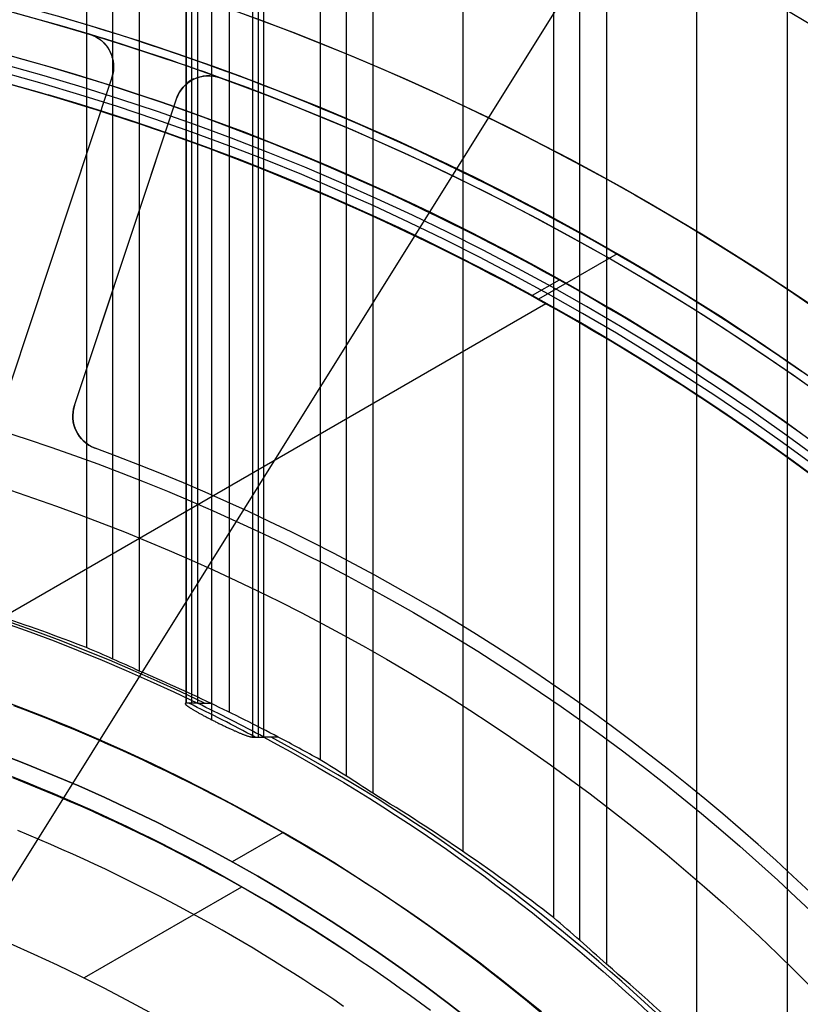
# Model space of a CAD drawing. Extents: x 12895 to 14339, y -6833 to -5581.
# Tile 71 of 79: x 13635 to 13658, y -6340 to -6311. Entities that reach past the tile are written whole.
import ezdxf

# ---------------------------------------------------------------- set-up
doc = ezdxf.new("R2010")
doc.units = 0
doc.layers.get('0').update_dxf_attribs({"linetype": 'CONTINUOUS'})
for name, color, linetype in [('BLANCO_METALICO', 7, 'CONTINUOUS'), ('COLOR', 7, 'CONTINUOUS'), ('LUZ', 7, 'CONTINUOUS')]:
    doc.layers.add(name, color=color, linetype=linetype)

msp = doc.modelspace()

# ---------------------------------------------------------------- linework, layer by layer
for p, q in [((13637.376, -5581.496, 68.547), (13637.376, -6329.232, 68.547)), ((13638.153, -6329.568, 68.97), (13638.153, -5581.496, 68.97)), ((13638.929, -5581.496, 69.393), (13638.929, -6329.921, 69.393)), ((13640.308, -6330.868, 72.816), (13640.308, -5581.496, 72.816)), ((13640.477, -6330.868, 72.085), (13640.477, -5581.496, 72.085)), ((13640.646, -5581.496, 71.354), (13640.646, -6330.868, 71.354)), ((13641.058, -5581.496, 74.015), (13641.058, -6331.354, 74.015)), ((13641.589, -6331.138, 69.763), (13641.589, -5581.496, 69.763)), ((13642.257, -5581.496, 73.266), (13642.257, -6331.864, 73.266)), ((13642.426, -5581.496, 72.535), (13642.426, -6331.864, 72.535)), ((13642.595, -6331.864, 71.804), (13642.595, -5581.496, 71.804)), ((13644.248, -5581.496, 70.133), (13644.248, -6332.53, 70.133)), ((13645.025, -6333.013, 70.556), (13645.025, -5581.496, 70.556)), ((13645.802, -5581.496, 70.979), (13645.802, -6333.516, 70.979)), ((13648.461, -6335.232, 71.35), (13648.461, -5581.496, 71.35)), ((13651.12, -5581.496, 71.72), (13651.12, -6337.176, 71.72)), ((13651.897, -6337.848, 72.143), (13651.897, -5581.496, 72.143)), ((13652.674, -5581.496, 72.566), (13652.674, -6338.547, 72.566)), ((13655.333, -6340.936, 72.936), (13655.333, -5581.496, 72.936)), ((13657.993, -5581.496, 73.306), (13657.993, -6343.663, 73.306)), ((13640.308, -5908.52, 72.816), (13640.308, -6330.868, 72.816)), ((13652.992, -6317.64, 89.375), (13650.68, -6318.975, 89.375)), ((13651.282, -6318.415, 46.5), (13650.491, -6318.871, 46.5)), ((13650.891, -6319.116, 88.125), (13630.451, -6330.918, 88.125)), ((13640.646, -6330.868, 71.354), (13640.308, -6330.868, 72.816)), ((13640.646, -6330.868, 71.354), (13640.308, -6330.868, 72.816)), ((13640.646, -6330.868, 71.354), (13641.031, -6330.868, 69.685)), ((13642.257, -6331.864, 73.266), (13642.595, -6331.864, 71.804)), ((13643.02, -6331.864, 69.962), (13642.595, -6331.864, 71.804)), ((13643.02, -6331.864, 69.962), (13642.595, -6331.864, 71.804)), ((13643.162, -6334.667, 67.125), (13641.664, -6335.531, 67.125)), ((13641.94, -6336.278, 62.125), (13637.308, -6338.952, 62.125))]:
    msp.add_line(p, q)
at = {"extrusion": (-0.224951, 8.0389e-15, 0.97437)}
msp.add_lwpolyline([(6339.842, 13345.043), (6339.366, 13344.707), (6338.893, 13344.368), (6338.422, 13344.025), (6337.954, 13343.678), (6337.487, 13343.326), (6337.024, 13342.971), (6336.563, 13342.612), (6336.104, 13342.249), (6335.648, 13341.882), (6335.195, 13341.511), (6334.744, 13341.136), (6334.296, 13340.758), (6333.851, 13340.376), (6333.408, 13339.989), (6332.969, 13339.6), (6332.532, 13339.206), (6332.098, 13338.809), (6331.668, 13338.409), (6331.24, 13338.004), (6330.815, 13337.597), (6330.394, 13337.185), (6329.976, 13336.771), (6329.56, 13336.353), (6329.149, 13335.931), (6328.74, 13335.506), (6328.335, 13335.078), (6327.933, 13334.647), (6327.534, 13334.212), (6327.139, 13333.774), (6326.748, 13333.334), (6326.359, 13332.89), (6325.975, 13332.443), (6325.594, 13331.992), (6325.216, 13331.54), (6324.843, 13331.084), (6324.472, 13330.625), (6324.106, 13330.163), (6323.743, 13329.699), (6323.384, 13329.232), (6323.029, 13328.762), (6322.678, 13328.29), (6322.33, 13327.815), (6321.986, 13327.337), (6321.647, 13326.857), (6321.311, 13326.375), (6320.979, 13325.89), (6320.651, 13325.403), (6320.327, 13324.914), (6320.007, 13324.422), (6319.691, 13323.928), (6319.379, 13323.432), (6319.071, 13322.935), (6318.768, 13322.435), (6318.468, 13321.933), (6318.172, 13321.429), (6317.881, 13320.923), (6317.594, 13320.415), (6317.311, 13319.906), (6317.032, 13319.395), (6316.757, 13318.882), (6316.486, 13318.368), (6316.22, 13317.852), (6315.958, 13317.335), (6315.7, 13316.816), (6315.446, 13316.296), (6315.197, 13315.775), (6314.952, 13315.252), (6314.711, 13314.728), (6314.474, 13314.203), (6314.242, 13313.676), (6314.014, 13313.149), (6313.79, 13312.621), (6313.57, 13312.091), (6313.355, 13311.561), (6313.144, 13311.03), (6312.937, 13310.498), (6312.735, 13309.965), (6312.537, 13309.432), (6312.343, 13308.898), (6312.153, 13308.363), (6311.968, 13307.828), (6311.786, 13307.292), (6311.609, 13306.756), (6311.437, 13306.22), (6311.268, 13305.683), (6311.104, 13305.145), (6310.944, 13304.608), (6310.788, 13304.07), (6310.637, 13303.533), (6310.489, 13302.995), (6310.346, 13302.457), (6310.207, 13301.919), (6310.072, 13301.381), (6309.941, 13300.843), (6309.815, 13300.305), (6309.692, 13299.768), (6309.574, 13299.23), (6309.459, 13298.693), (6309.349, 13298.157), (6309.243, 13297.62), (6309.141, 13297.084), (6309.043, 13296.549), (6308.948, 13296.014), (6308.858, 13295.479), (6308.772, 13294.945), (6308.689, 13294.412), (6308.611, 13293.88), (6308.537, 13293.348), (6308.466, 13292.816), (6308.399, 13292.286), (6308.336, 13291.756), (6308.277, 13291.228), (6308.221, 13290.7), (6308.17, 13290.173), (6308.122, 13289.647), (6308.078, 13289.122), (6308.037, 13288.598), (6308, 13288.075), (6307.967, 13287.553), (6307.938, 13287.033), (6307.912, 13286.514), (6307.889, 13285.995), (6307.87, 13285.478), (6307.855, 13284.963), (6307.843, 13284.448), (6307.834, 13283.935), (6307.829, 13283.424), (6307.827, 13282.914), (6307.829, 13282.394), (6307.834, 13281.874), (6307.843, 13281.352), (6307.856, 13280.828), (6307.872, 13280.303), (6307.891, 13279.777), (6307.915, 13279.25), (6307.942, 13278.721), (6307.972, 13278.191), (6308.007, 13277.66), (6308.045, 13277.127), (6308.087, 13276.594), (6308.133, 13276.06), (6308.182, 13275.524), (6308.236, 13274.988), (6308.293, 13274.45), (6308.355, 13273.912), (6308.42, 13273.373), (6308.489, 13272.833), (6308.562, 13272.292), (6308.64, 13271.75), (6308.721, 13271.208), (6308.806, 13270.665), (6308.896, 13270.121), (6308.989, 13269.577), (6309.087, 13269.033), (6309.189, 13268.487), (6309.295, 13267.942), (6309.405, 13267.396), (6309.52, 13266.849), (6309.638, 13266.303), (6309.761, 13265.756), (6309.888, 13265.209), (6310.019, 13264.661), (6310.155, 13264.114), (6310.295, 13263.567), (6310.439, 13263.019), (6310.588, 13262.472), (6310.741, 13261.924), (6310.898, 13261.377), (6311.06, 13260.83), (6311.225, 13260.283), (6311.396, 13259.737), (6311.571, 13259.191), (6311.75, 13258.645), (6311.933, 13258.1), (6312.121, 13257.555), (6312.313, 13257.011), (6312.51, 13256.467), (6312.711, 13255.924), (6312.917, 13255.382), (6313.127, 13254.841), (6313.341, 13254.3), (6313.56, 13253.761), (6313.783, 13253.222), (6314.011, 13252.684), (6314.243, 13252.147), (6314.48, 13251.612), (6314.721, 13251.078), (6314.966, 13250.544), (6315.216, 13250.012), (6315.47, 13249.482), (6315.729, 13248.953), (6315.992, 13248.425), (6316.259, 13247.899), (6316.531, 13247.374), (6316.807, 13246.851), (6317.087, 13246.33), (6317.372, 13245.81), (6317.661, 13245.292), (6317.954, 13244.776), (6318.252, 13244.262), (6318.554, 13243.749), (6318.86, 13243.239), (6319.171, 13242.731), (6319.485, 13242.225), (6319.804, 13241.721), (6320.127, 13241.219), (6320.454, 13240.72), (6320.786, 13240.223), (6321.121, 13239.728), (6321.461, 13239.236), (6321.804, 13238.746), (6322.152, 13238.259), (6322.504, 13237.774), (6322.859, 13237.292), (6323.219, 13236.813), (6323.582, 13236.336), (6323.95, 13235.863), (6324.321, 13235.392), (6324.696, 13234.924), (6325.075, 13234.459), (6325.458, 13233.997), (6325.845, 13233.538), (6326.235, 13233.082), (6326.629, 13232.629), (6327.026, 13232.179), (6327.427, 13231.733), (6327.832, 13231.29), (6328.24, 13230.85), (6328.652, 13230.413), (6329.067, 13229.98), (6329.485, 13229.551), (6329.907, 13229.125), (6330.332, 13228.702), (6330.761, 13228.283), (6331.193, 13227.868), (6331.628, 13227.456), (6332.066, 13227.048), (6332.507, 13226.644), (6332.951, 13226.243), (6333.398, 13225.846), (6333.848, 13225.454), (6334.301, 13225.065), (6334.757, 13224.679), (6335.216, 13224.298), (6335.678, 13223.921), (6336.142, 13223.548), (6336.609, 13223.179), (6337.079, 13222.814), (6337.551, 13222.453), (6338.025, 13222.096), (6338.503, 13221.743), (6338.982, 13221.395), (6339.464, 13221.05), (6339.949, 13220.71), (6340.435, 13220.374), (6340.924, 13220.043)], dxfattribs=at)
at = {"extrusion": (-0.224951, -3.01232e-14, 0.97437)}
msp.add_lwpolyline([(6339.084, 13220.043), (6338.618, 13220.38), (6338.154, 13220.721), (6337.693, 13221.066), (6337.234, 13221.415), (6336.777, 13221.768), (6336.323, 13222.125), (6335.872, 13222.486), (6335.423, 13222.85), (6334.976, 13223.218), (6334.532, 13223.59), (6334.091, 13223.965), (6333.653, 13224.345), (6333.217, 13224.727), (6332.784, 13225.114), (6332.354, 13225.504), (6331.927, 13225.897), (6331.503, 13226.294), (6331.082, 13226.695), (6330.664, 13227.099), (6330.249, 13227.506), (6329.837, 13227.917), (6329.428, 13228.331), (6329.022, 13228.748), (6328.619, 13229.169), (6328.22, 13229.592), (6327.824, 13230.019), (6327.432, 13230.449), (6327.042, 13230.882), (6326.656, 13231.318), (6326.274, 13231.758), (6325.895, 13232.2), (6325.519, 13232.645), (6325.147, 13233.093), (6324.779, 13233.543), (6324.414, 13233.997), (6324.052, 13234.453), (6323.695, 13234.912), (6323.341, 13235.374), (6322.99, 13235.838), (6322.644, 13236.305), (6322.301, 13236.774), (6321.962, 13237.246), (6321.627, 13237.72), (6321.295, 13238.196), (6320.967, 13238.675), (6320.644, 13239.156), (6320.324, 13239.639), (6320.008, 13240.125), (6319.696, 13240.612), (6319.388, 13241.102), (6319.084, 13241.594), (6318.783, 13242.087), (6318.487, 13242.583), (6318.195, 13243.081), (6317.907, 13243.58), (6317.623, 13244.081), (6317.343, 13244.584), (6317.067, 13245.088), (6316.795, 13245.594), (6316.527, 13246.102), (6316.264, 13246.611), (6316.004, 13247.122), (6315.749, 13247.634), (6315.497, 13248.147), (6315.25, 13248.662), (6315.007, 13249.178), (6314.768, 13249.695), (6314.533, 13250.213), (6314.303, 13250.733), (6314.076, 13251.253), (6313.854, 13251.775), (6313.636, 13252.297), (6313.422, 13252.821), (6313.212, 13253.345), (6313.007, 13253.87), (6312.805, 13254.396), (6312.608, 13254.922), (6312.415, 13255.449), (6312.226, 13255.977), (6312.041, 13256.505), (6311.861, 13257.034), (6311.684, 13257.563), (6311.512, 13258.093), (6311.344, 13258.623), (6311.18, 13259.154), (6311.02, 13259.684), (6310.864, 13260.215), (6310.712, 13260.746), (6310.565, 13261.277), (6310.421, 13261.808), (6310.282, 13262.34), (6310.146, 13262.871), (6310.015, 13263.402), (6309.887, 13263.933), (6309.764, 13264.464), (6309.645, 13264.995), (6309.529, 13265.525), (6309.418, 13266.056), (6309.31, 13266.586), (6309.207, 13267.115), (6309.107, 13267.644), (6309.012, 13268.173), (6308.92, 13268.701), (6308.832, 13269.229), (6308.748, 13269.756), (6308.668, 13270.282), (6308.591, 13270.808), (6308.519, 13271.333), (6308.45, 13271.858), (6308.385, 13272.381), (6308.323, 13272.904), (6308.266, 13273.426), (6308.212, 13273.947), (6308.161, 13274.467), (6308.114, 13274.987), (6308.071, 13275.505), (6308.032, 13276.022), (6307.996, 13276.538), (6307.964, 13277.053), (6307.935, 13277.567), (6307.909, 13278.08), (6307.888, 13278.592), (6307.869, 13279.102), (6307.854, 13279.611), (6307.842, 13280.119), (6307.834, 13280.626), (6307.829, 13281.131), (6307.827, 13281.635), (6307.829, 13282.161), (6307.835, 13282.688), (6307.844, 13283.217), (6307.856, 13283.747), (6307.873, 13284.279), (6307.893, 13284.812), (6307.917, 13285.346), (6307.944, 13285.882), (6307.976, 13286.419), (6308.011, 13286.957), (6308.05, 13287.496), (6308.094, 13288.037), (6308.141, 13288.578), (6308.192, 13289.121), (6308.247, 13289.664), (6308.305, 13290.209), (6308.368, 13290.754), (6308.436, 13291.301), (6308.507, 13291.848), (6308.582, 13292.396), (6308.661, 13292.944), (6308.745, 13293.494), (6308.832, 13294.044), (6308.924, 13294.595), (6309.02, 13295.146), (6309.121, 13295.698), (6309.225, 13296.25), (6309.334, 13296.803), (6309.447, 13297.356), (6309.565, 13297.91), (6309.687, 13298.464), (6309.813, 13299.018), (6309.943, 13299.572), (6310.078, 13300.126), (6310.218, 13300.681), (6310.361, 13301.235), (6310.509, 13301.79), (6310.662, 13302.344), (6310.819, 13302.899), (6310.981, 13303.453), (6311.147, 13304.007), (6311.317, 13304.56), (6311.492, 13305.114), (6311.671, 13305.666), (6311.855, 13306.219), (6312.044, 13306.771), (6312.237, 13307.322), (6312.434, 13307.873), (6312.636, 13308.423), (6312.843, 13308.973), (6313.054, 13309.521), (6313.27, 13310.069), (6313.49, 13310.616), (6313.715, 13311.162), (6313.944, 13311.707), (6314.178, 13312.251), (6314.416, 13312.794), (6314.659, 13313.335), (6314.907, 13313.876), (6315.159, 13314.415), (6315.415, 13314.952), (6315.676, 13315.489), (6315.942, 13316.023), (6316.211, 13316.557), (6316.486, 13317.088), (6316.765, 13317.619), (6317.048, 13318.147), (6317.336, 13318.673), (6317.628, 13319.198), (6317.925, 13319.721), (6318.226, 13320.242), (6318.532, 13320.761), (6318.841, 13321.278), (6319.156, 13321.793), (6319.474, 13322.306), (6319.797, 13322.816), (6320.124, 13323.324), (6320.456, 13323.83), (6320.791, 13324.333), (6321.131, 13324.834), (6321.475, 13325.333), (6321.823, 13325.829), (6322.176, 13326.322), (6322.532, 13326.813), (6322.893, 13327.301), (6323.257, 13327.786), (6323.626, 13328.269), (6323.999, 13328.748), (6324.375, 13329.225), (6324.756, 13329.698), (6325.14, 13330.169), (6325.529, 13330.636), (6325.921, 13331.101), (6326.317, 13331.562), (6326.717, 13332.02), (6327.12, 13332.474), (6327.527, 13332.926), (6327.938, 13333.374), (6328.352, 13333.818), (6328.77, 13334.259), (6329.192, 13334.697), (6329.617, 13335.131), (6330.045, 13335.561), (6330.477, 13335.988), (6330.912, 13336.411), (6331.35, 13336.831), (6331.792, 13337.246), (6332.237, 13337.658), (6332.685, 13338.066), (6333.136, 13338.47), (6333.59, 13338.87), (6334.048, 13339.267), (6334.508, 13339.659), (6334.971, 13340.047), (6335.437, 13340.431), (6335.906, 13340.811), (6336.378, 13341.187), (6336.852, 13341.559), (6337.329, 13341.927), (6337.809, 13342.29), (6338.291, 13342.649), (6338.776, 13343.004), (6339.263, 13343.355), (6339.752, 13343.701), (6340.244, 13344.043), (6340.738, 13344.381), (6341.235, 13344.714), (6341.733, 13345.043)], dxfattribs=at)
at = {"extrusion": (-0.224951, -5.03554e-14, 0.97437)}
msp.add_lwpolyline([(6345.292, 13220.043), (6344.781, 13220.351), (6344.273, 13220.665), (6343.766, 13220.983), (6343.262, 13221.306), (6342.76, 13221.634), (6342.26, 13221.966), (6341.762, 13222.303), (6341.267, 13222.645), (6340.774, 13222.991), (6340.284, 13223.341), (6339.796, 13223.696), (6339.311, 13224.055), (6338.828, 13224.419), (6338.348, 13224.787), (6337.871, 13225.16), (6337.397, 13225.537), (6336.925, 13225.918), (6336.457, 13226.304), (6335.991, 13226.693), (6335.529, 13227.087), (6335.07, 13227.485), (6334.614, 13227.888), (6334.161, 13228.294), (6333.711, 13228.704), (6333.264, 13229.119), (6332.821, 13229.537), (6332.382, 13229.959), (6331.945, 13230.385), (6331.513, 13230.815), (6331.084, 13231.249), (6330.658, 13231.686), (6330.236, 13232.127), (6329.818, 13232.572), (6329.403, 13233.02), (6328.993, 13233.472), (6328.586, 13233.927), (6328.183, 13234.386), (6327.784, 13234.848), (6327.388, 13235.313), (6326.997, 13235.782), (6326.61, 13236.254), (6326.227, 13236.729), (6325.848, 13237.207), (6325.473, 13237.689), (6325.102, 13238.173), (6324.736, 13238.66), (6324.373, 13239.15), (6324.015, 13239.643), (6323.661, 13240.139), (6323.312, 13240.637), (6322.967, 13241.138), (6322.626, 13241.642), (6322.29, 13242.148), (6321.958, 13242.657), (6321.63, 13243.168), (6321.307, 13243.682), (6320.989, 13244.197), (6320.675, 13244.715), (6320.365, 13245.236), (6320.061, 13245.758), (6319.76, 13246.282), (6319.465, 13246.808), (6319.174, 13247.337), (6318.887, 13247.867), (6318.605, 13248.399), (6318.328, 13248.932), (6318.056, 13249.468), (6317.788, 13250.004), (6317.525, 13250.543), (6317.266, 13251.083), (6317.013, 13251.624), (6316.764, 13252.167), (6316.519, 13252.711), (6316.28, 13253.256), (6316.045, 13253.802), (6315.815, 13254.35), (6315.589, 13254.898), (6315.369, 13255.448), (6315.153, 13255.998), (6314.942, 13256.55), (6314.735, 13257.102), (6314.533, 13257.655), (6314.336, 13258.208), (6314.144, 13258.762), (6313.957, 13259.317), (6313.774, 13259.872), (6313.595, 13260.428), (6313.422, 13260.984), (6313.253, 13261.54), (6313.089, 13262.097), (6312.929, 13262.654), (6312.775, 13263.21), (6312.624, 13263.767), (6312.479, 13264.325), (6312.338, 13264.882), (6312.201, 13265.438), (6312.069, 13265.995), (6311.942, 13266.552), (6311.819, 13267.108), (6311.701, 13267.664), (6311.587, 13268.22), (6311.478, 13268.775), (6311.373, 13269.33), (6311.273, 13269.885), (6311.177, 13270.438), (6311.085, 13270.991), (6310.998, 13271.544), (6310.915, 13272.096), (6310.836, 13272.647), (6310.762, 13273.197), (6310.692, 13273.747), (6310.626, 13274.295), (6310.565, 13274.843), (6310.507, 13275.389), (6310.454, 13275.935), (6310.405, 13276.479), (6310.36, 13277.022), (6310.319, 13277.565), (6310.282, 13278.106), (6310.249, 13278.645), (6310.221, 13279.184), (6310.196, 13279.721), (6310.175, 13280.257), (6310.158, 13280.791), (6310.144, 13281.324), (6310.135, 13281.855), (6310.129, 13282.385), (6310.127, 13282.914), (6310.129, 13283.432), (6310.135, 13283.952), (6310.144, 13284.474), (6310.157, 13284.997), (6310.173, 13285.521), (6310.193, 13286.047), (6310.217, 13286.574), (6310.245, 13287.102), (6310.277, 13287.631), (6310.312, 13288.162), (6310.351, 13288.694), (6310.395, 13289.227), (6310.442, 13289.761), (6310.493, 13290.296), (6310.548, 13290.832), (6310.608, 13291.369), (6310.671, 13291.907), (6310.738, 13292.446), (6310.81, 13292.986), (6310.885, 13293.527), (6310.965, 13294.068), (6311.049, 13294.61), (6311.137, 13295.152), (6311.229, 13295.696), (6311.326, 13296.24), (6311.427, 13296.784), (6311.532, 13297.329), (6311.641, 13297.874), (6311.755, 13298.419), (6311.873, 13298.965), (6311.995, 13299.511), (6312.122, 13300.058), (6312.253, 13300.604), (6312.389, 13301.151), (6312.529, 13301.698), (6312.674, 13302.244), (6312.822, 13302.791), (6312.976, 13303.337), (6313.134, 13303.884), (6313.296, 13304.43), (6313.463, 13304.976), (6313.634, 13305.522), (6313.81, 13306.067), (6313.99, 13306.612), (6314.175, 13307.156), (6314.365, 13307.7), (6314.559, 13308.243), (6314.757, 13308.785), (6314.96, 13309.327), (6315.168, 13309.868), (6315.38, 13310.408), (6315.597, 13310.947), (6315.818, 13311.486), (6316.044, 13312.023), (6316.275, 13312.559), (6316.51, 13313.095), (6316.749, 13313.628), (6316.993, 13314.161), (6317.242, 13314.693), (6317.495, 13315.223), (6317.753, 13315.751), (6318.015, 13316.278), (6318.281, 13316.804), (6318.553, 13317.328), (6318.828, 13317.85), (6319.108, 13318.371), (6319.393, 13318.89), (6319.682, 13319.407), (6319.976, 13319.922), (6320.273, 13320.435), (6320.576, 13320.946), (6320.882, 13321.455), (6321.193, 13321.962), (6321.509, 13322.467), (6321.829, 13322.97), (6322.153, 13323.47), (6322.481, 13323.968), (6322.813, 13324.463), (6323.15, 13324.956), (6323.491, 13325.446), (6323.836, 13325.934), (6324.185, 13326.419), (6324.539, 13326.902), (6324.896, 13327.382), (6325.258, 13327.859), (6325.623, 13328.333), (6325.993, 13328.804), (6326.366, 13329.272), (6326.744, 13329.737), (6327.125, 13330.199), (6327.51, 13330.658), (6327.9, 13331.114), (6328.292, 13331.567), (6328.689, 13332.016), (6329.089, 13332.462), (6329.493, 13332.905), (6329.901, 13333.344), (6330.312, 13333.78), (6330.727, 13334.212), (6331.145, 13334.641), (6331.566, 13335.066), (6331.991, 13335.487), (6332.42, 13335.905), (6332.852, 13336.319), (6333.287, 13336.729), (6333.725, 13337.136), (6334.166, 13337.538), (6334.611, 13337.937), (6335.059, 13338.332), (6335.509, 13338.723), (6335.963, 13339.11), (6336.42, 13339.492), (6336.879, 13339.871), (6337.341, 13340.246), (6337.806, 13340.616), (6338.274, 13340.982), (6338.745, 13341.345), (6339.218, 13341.702), (6339.694, 13342.056), (6340.172, 13342.405), (6340.653, 13342.75), (6341.136, 13343.091), (6341.621, 13343.427), (6342.109, 13343.759), (6342.599, 13344.087), (6343.091, 13344.41), (6343.585, 13344.728), (6344.081, 13345.043)], dxfattribs=at)
at = {"extrusion": (-0.224951, 2.14461e-14, 0.97437)}
msp.add_lwpolyline([(6345.599, 13344.689), (6345.085, 13344.381), (6344.572, 13344.069), (6344.062, 13343.752), (6343.554, 13343.43), (6343.049, 13343.103), (6342.545, 13342.772), (6342.044, 13342.437), (6341.545, 13342.096), (6341.048, 13341.751), (6340.554, 13341.401), (6340.063, 13341.047), (6339.574, 13340.689), (6339.088, 13340.326), (6338.604, 13339.958), (6338.123, 13339.586), (6337.645, 13339.21), (6337.17, 13338.829), (6336.698, 13338.444), (6336.229, 13338.054), (6335.763, 13337.661), (6335.299, 13337.263), (6334.84, 13336.861), (6334.383, 13336.455), (6333.929, 13336.044), (6333.479, 13335.63), (6333.033, 13335.212), (6332.589, 13334.789), (6332.149, 13334.363), (6331.713, 13333.933), (6331.28, 13333.499), (6330.851, 13333.061), (6330.425, 13332.62), (6330.004, 13332.175), (6329.585, 13331.726), (6329.171, 13331.274), (6328.761, 13330.818), (6328.354, 13330.358), (6327.951, 13329.896), (6327.553, 13329.429), (6327.158, 13328.96), (6326.767, 13328.487), (6326.381, 13328.011), (6325.998, 13327.532), (6325.62, 13327.049), (6325.246, 13326.564), (6324.876, 13326.076), (6324.51, 13325.584), (6324.149, 13325.09), (6323.792, 13324.593), (6323.439, 13324.093), (6323.091, 13323.591), (6322.747, 13323.086), (6322.407, 13322.578), (6322.072, 13322.068), (6321.742, 13321.555), (6321.416, 13321.04), (6321.094, 13320.523), (6320.777, 13320.003), (6320.465, 13319.481), (6320.157, 13318.957), (6319.854, 13318.431), (6319.555, 13317.903), (6319.262, 13317.373), (6318.972, 13316.841), (6318.688, 13316.307), (6318.408, 13315.771), (6318.133, 13315.234), (6317.863, 13314.695), (6317.597, 13314.154), (6317.336, 13313.612), (6317.08, 13313.069), (6316.828, 13312.524), (6316.582, 13311.978), (6316.34, 13311.43), (6316.103, 13310.882), (6315.87, 13310.332), (6315.643, 13309.781), (6315.42, 13309.229), (6315.202, 13308.676), (6314.989, 13308.123), (6314.78, 13307.568), (6314.576, 13307.013), (6314.378, 13306.457), (6314.183, 13305.9), (6313.994, 13305.343), (6313.809, 13304.785), (6313.629, 13304.227), (6313.454, 13303.669), (6313.284, 13303.11), (6313.118, 13302.551), (6312.957, 13301.991), (6312.8, 13301.432), (6312.649, 13300.872), (6312.502, 13300.312), (6312.359, 13299.753), (6312.221, 13299.193), (6312.088, 13298.634), (6311.96, 13298.075), (6311.836, 13297.516), (6311.716, 13296.957), (6311.601, 13296.398), (6311.491, 13295.841), (6311.385, 13295.283), (6311.284, 13294.726), (6311.187, 13294.17), (6311.094, 13293.614), (6311.006, 13293.059), (6310.922, 13292.504), (6310.843, 13291.95), (6310.768, 13291.398), (6310.697, 13290.845), (6310.631, 13290.294), (6310.569, 13289.744), (6310.511, 13289.195), (6310.457, 13288.647), (6310.408, 13288.1), (6310.362, 13287.554), (6310.321, 13287.009), (6310.284, 13286.465), (6310.251, 13285.923), (6310.222, 13285.382), (6310.196, 13284.842), (6310.175, 13284.304), (6310.158, 13283.767), (6310.145, 13283.232), (6310.135, 13282.698), (6310.129, 13282.166), (6310.127, 13281.635), (6310.129, 13281.123), (6310.135, 13280.61), (6310.143, 13280.095), (6310.156, 13279.58), (6310.172, 13279.062), (6310.191, 13278.544), (6310.215, 13278.024), (6310.242, 13277.503), (6310.273, 13276.98), (6310.307, 13276.457), (6310.345, 13275.932), (6310.388, 13275.406), (6310.433, 13274.88), (6310.483, 13274.352), (6310.537, 13273.823), (6310.595, 13273.293), (6310.656, 13272.762), (6310.722, 13272.231), (6310.791, 13271.699), (6310.865, 13271.165), (6310.942, 13270.631), (6311.024, 13270.097), (6311.11, 13269.562), (6311.199, 13269.026), (6311.293, 13268.489), (6311.391, 13267.952), (6311.494, 13267.415), (6311.6, 13266.877), (6311.711, 13266.339), (6311.825, 13265.801), (6311.944, 13265.262), (6312.068, 13264.723), (6312.195, 13264.184), (6312.327, 13263.644), (6312.463, 13263.105), (6312.604, 13262.565), (6312.749, 13262.026), (6312.898, 13261.487), (6313.051, 13260.947), (6313.209, 13260.408), (6313.371, 13259.87), (6313.538, 13259.331), (6313.709, 13258.793), (6313.884, 13258.255), (6314.064, 13257.718), (6314.249, 13257.181), (6314.437, 13256.645), (6314.63, 13256.109), (6314.828, 13255.574), (6315.03, 13255.039), (6315.236, 13254.506), (6315.447, 13253.973), (6315.662, 13253.441), (6315.882, 13252.91), (6316.106, 13252.381), (6316.334, 13251.852), (6316.567, 13251.324), (6316.805, 13250.797), (6317.047, 13250.272), (6317.293, 13249.748), (6317.543, 13249.225), (6317.799, 13248.704), (6318.058, 13248.184), (6318.322, 13247.666), (6318.59, 13247.149), (6318.863, 13246.634), (6319.14, 13246.12), (6319.421, 13245.608), (6319.706, 13245.098), (6319.996, 13244.59), (6320.291, 13244.084), (6320.589, 13243.58), (6320.892, 13243.078), (6321.199, 13242.577), (6321.51, 13242.079), (6321.825, 13241.583), (6322.145, 13241.09), (6322.469, 13240.599), (6322.797, 13240.11), (6323.129, 13239.623), (6323.465, 13239.139), (6323.805, 13238.657), (6324.149, 13238.178), (6324.498, 13237.702), (6324.85, 13237.228), (6325.206, 13236.757), (6325.566, 13236.289), (6325.93, 13235.824), (6326.298, 13235.361), (6326.67, 13234.902), (6327.045, 13234.445), (6327.425, 13233.991), (6327.808, 13233.541), (6328.194, 13233.094), (6328.585, 13232.649), (6328.979, 13232.208), (6329.376, 13231.771), (6329.777, 13231.336), (6330.182, 13230.905), (6330.59, 13230.478), (6331.001, 13230.054), (6331.416, 13229.633), (6331.835, 13229.216), (6332.256, 13228.802), (6332.681, 13228.392), (6333.109, 13227.986), (6333.54, 13227.583), (6333.974, 13227.184), (6334.411, 13226.789), (6334.852, 13226.398), (6335.295, 13226.01), (6335.741, 13225.627), (6336.19, 13225.247), (6336.642, 13224.871), (6337.097, 13224.5), (6337.555, 13224.132), (6338.015, 13223.768), (6338.478, 13223.409), (6338.943, 13223.053), (6339.411, 13222.702), (6339.881, 13222.354), (6340.354, 13222.011), (6340.829, 13221.673), (6341.307, 13221.338), (6341.786, 13221.008), (6342.268, 13220.682), (6342.752, 13220.36), (6343.239, 13220.043)], dxfattribs=at)
for points in [[(13658.418, -6321.109), (13658.048, -6320.853), (13657.677, -6320.599), (13657.305, -6320.347), (13656.931, -6320.098), (13656.556, -6319.851), (13656.179, -6319.606), (13655.801, -6319.363), (13655.421, -6319.123), (13655.039, -6318.885), (13654.657, -6318.649), (13654.273, -6318.416), (13653.887, -6318.185), (13653.5, -6317.956), (13653.112, -6317.73), (13652.723, -6317.506), (13652.332, -6317.284), (13651.939, -6317.065), (13651.546, -6316.848), (13651.151, -6316.633), (13650.755, -6316.421), (13650.357, -6316.211), (13649.959, -6316.003), (13649.559, -6315.798), (13649.158, -6315.596), (13648.755, -6315.396), (13648.352, -6315.198), (13647.947, -6315.002), (13647.541, -6314.81), (13647.134, -6314.619), (13646.726, -6314.431), (13646.317, -6314.246), (13645.906, -6314.063), (13645.495, -6313.882), (13645.082, -6313.705), (13644.669, -6313.529), (13644.254, -6313.356), (13643.838, -6313.186), (13643.421, -6313.018), (13643.004, -6312.853), (13642.585, -6312.69), (13642.165, -6312.53), (13641.744, -6312.372), (13641.323, -6312.217), (13640.9, -6312.065), (13640.477, -6311.915), (13640.052, -6311.768), (13639.627, -6311.623), (13639.201, -6311.481), (13638.774, -6311.342), (13638.346, -6311.205), (13637.917, -6311.071), (13637.487, -6310.94), (13637.057, -6310.811), (13636.626, -6310.685)], [(13658.633, -6323.102), (13658.275, -6322.845), (13657.917, -6322.59), (13657.557, -6322.337), (13657.195, -6322.086), (13656.832, -6321.837), (13656.467, -6321.591), (13656.101, -6321.346), (13655.733, -6321.104), (13655.364, -6320.865), (13654.993, -6320.627), (13654.621, -6320.392), (13654.248, -6320.159), (13653.873, -6319.928), (13653.497, -6319.699), (13653.119, -6319.473), (13652.74, -6319.249), (13652.36, -6319.027), (13651.978, -6318.807), (13651.595, -6318.59), (13651.211, -6318.375), (13650.825, -6318.163), (13650.439, -6317.953), (13650.051, -6317.745), (13649.661, -6317.539), (13649.271, -6317.336), (13648.879, -6317.135), (13648.486, -6316.937), (13648.092, -6316.741), (13647.697, -6316.547), (13647.3, -6316.356), (13646.903, -6316.167), (13646.504, -6315.98), (13646.104, -6315.796), (13645.703, -6315.614), (13645.301, -6315.435), (13644.898, -6315.258), (13644.494, -6315.084), (13644.089, -6314.912), (13643.683, -6314.743), (13643.276, -6314.576), (13642.867, -6314.412), (13642.458, -6314.25), (13642.048, -6314.09), (13641.637, -6313.933), (13641.225, -6313.779), (13640.812, -6313.627), (13640.398, -6313.478), (13639.983, -6313.331), (13639.567, -6313.187), (13639.151, -6313.045), (13638.733, -6312.906), (13638.315, -6312.77), (13637.896, -6312.636), (13637.476, -6312.505), (13637.055, -6312.376), (13636.633, -6312.25), (13636.211, -6312.127), (13635.788, -6312.006), (13635.364, -6311.888)], [(13650.763, -6339.948), (13650.473, -6339.71), (13650.181, -6339.473), (13649.887, -6339.239), (13649.592, -6339.007), (13649.296, -6338.777), (13648.997, -6338.548), (13648.697, -6338.322), (13648.396, -6338.098), (13648.093, -6337.876), (13647.788, -6337.657), (13647.482, -6337.439), (13647.175, -6337.223), (13646.866, -6337.01), (13646.555, -6336.798), (13646.243, -6336.589), (13645.93, -6336.382), (13645.615, -6336.177), (13645.298, -6335.975), (13644.981, -6335.774), (13644.662, -6335.576), (13644.341, -6335.38), (13644.019, -6335.186), (13643.696, -6334.994), (13643.372, -6334.804), (13643.046, -6334.617), (13642.719, -6334.432), (13642.391, -6334.249), (13642.061, -6334.068), (13641.731, -6333.89), (13641.399, -6333.714), (13641.065, -6333.54), (13640.731, -6333.369), (13640.396, -6333.199), (13640.059, -6333.032), (13639.721, -6332.868), (13639.382, -6332.705), (13639.042, -6332.545), (13638.701, -6332.388), (13638.359, -6332.232), (13638.016, -6332.079), (13637.672, -6331.929), (13637.326, -6331.78), (13636.98, -6331.635), (13636.633, -6331.491), (13636.285, -6331.35), (13635.936, -6331.211), (13635.585, -6331.075), (13635.234, -6330.941)], [(13645.433, -6338.444), (13645.133, -6338.242), (13644.831, -6338.043), (13644.528, -6337.846), (13644.223, -6337.65), (13643.918, -6337.457), (13643.61, -6337.266), (13643.302, -6337.077), (13642.992, -6336.891), (13642.681, -6336.706), (13642.368, -6336.523), (13642.055, -6336.343), (13641.74, -6336.165), (13641.424, -6335.989), (13641.107, -6335.815), (13640.788, -6335.643), (13640.469, -6335.474), (13640.148, -6335.306), (13639.826, -6335.141), (13639.503, -6334.978), (13639.179, -6334.817), (13638.854, -6334.659), (13638.527, -6334.503), (13638.2, -6334.349), (13637.871, -6334.197), (13637.542, -6334.047), (13637.212, -6333.9), (13636.88, -6333.755), (13636.548, -6333.612), (13636.214, -6333.472), (13635.88, -6333.333), (13635.545, -6333.197), (13635.209, -6333.064)], [(13644.944, -6339.787), (13644.653, -6339.589), (13644.36, -6339.393), (13644.066, -6339.199), (13643.771, -6339.007), (13643.475, -6338.817), (13643.177, -6338.629), (13642.878, -6338.443), (13642.578, -6338.259), (13642.277, -6338.078), (13641.974, -6337.898), (13641.67, -6337.72), (13641.365, -6337.545), (13641.058, -6337.371), (13640.751, -6337.2), (13640.442, -6337.031), (13640.132, -6336.864), (13639.821, -6336.699), (13639.509, -6336.536), (13639.196, -6336.375), (13638.881, -6336.217), (13638.566, -6336.06), (13638.249, -6335.906), (13637.932, -6335.754), (13637.613, -6335.604), (13637.294, -6335.456), (13636.973, -6335.311), (13636.652, -6335.167), (13636.329, -6335.026), (13636.006, -6334.887), (13635.681, -6334.75), (13635.356, -6334.616)], [(13647.496, -6339.911), (13647.206, -6339.695), (13646.914, -6339.481), (13646.621, -6339.27), (13646.326, -6339.06), (13646.03, -6338.853), (13645.732, -6338.647), (13645.433, -6338.444)]]:
    msp.add_lwpolyline(points)
msp.add_polyline3d([(13640.308, -6330.868, 72.816), (13640.303, -6330.868, 72.839), (13640.299, -6330.869, 72.863), (13640.295, -6330.869, 72.887), (13640.291, -6330.87, 72.912), (13640.288, -6330.872, 72.936), (13640.286, -6330.873, 72.961), (13640.285, -6330.875, 72.986), (13640.283, -6330.877, 73.011), (13640.283, -6330.88, 73.036), (13640.283, -6330.883, 73.061), (13640.284, -6330.886, 73.086), (13640.285, -6330.889, 73.111), (13640.287, -6330.893, 73.136), (13640.29, -6330.897, 73.161), (13640.293, -6330.901, 73.186), (13640.297, -6330.905, 73.211), (13640.302, -6330.91, 73.235), (13640.307, -6330.915, 73.26), (13640.313, -6330.92, 73.284), (13640.319, -6330.926, 73.308), (13640.326, -6330.932, 73.332), (13640.334, -6330.938, 73.355), (13640.342, -6330.944, 73.378), (13640.35, -6330.95, 73.401), (13640.359, -6330.957, 73.424), (13640.369, -6330.964, 73.446), (13640.379, -6330.971, 73.468), (13640.389, -6330.978, 73.489), (13640.4, -6330.985, 73.51), (13640.411, -6330.993, 73.531), (13640.423, -6331, 73.551), (13640.435, -6331.008, 73.571), (13640.448, -6331.016, 73.591), (13640.462, -6331.025, 73.611), (13640.476, -6331.034, 73.631), (13640.491, -6331.043, 73.651), (13640.506, -6331.052, 73.671), (13640.522, -6331.062, 73.69), (13640.539, -6331.072, 73.708), (13640.555, -6331.082, 73.727), (13640.573, -6331.092, 73.745), (13640.591, -6331.102, 73.762), (13640.609, -6331.113, 73.779), (13640.628, -6331.123, 73.796), (13640.647, -6331.134, 73.812), (13640.666, -6331.145, 73.828), (13640.686, -6331.156, 73.843), (13640.706, -6331.167, 73.858), (13640.727, -6331.179, 73.872), (13640.748, -6331.19, 73.885), (13640.769, -6331.202, 73.898), (13640.79, -6331.213, 73.911), (13640.812, -6331.225, 73.923), (13640.834, -6331.237, 73.934), (13640.856, -6331.248, 73.945), (13640.878, -6331.26, 73.955), (13640.9, -6331.272, 73.964), (13640.923, -6331.284, 73.973), (13640.945, -6331.296, 73.982), (13640.968, -6331.307, 73.99), (13640.99, -6331.319, 73.997), (13641.013, -6331.331, 74.004), (13641.035, -6331.342, 74.01), (13641.058, -6331.354, 74.015), (13641.08, -6331.365, 74.02), (13641.103, -6331.377, 74.024), (13641.127, -6331.389, 74.028), (13641.15, -6331.4, 74.032), (13641.174, -6331.412, 74.035), (13641.198, -6331.424, 74.037), (13641.222, -6331.436, 74.039), (13641.246, -6331.448, 74.04), (13641.271, -6331.46, 74.04), (13641.295, -6331.472, 74.04), (13641.32, -6331.484, 74.04), (13641.345, -6331.496, 74.039), (13641.369, -6331.508, 74.037), (13641.394, -6331.52, 74.034), (13641.419, -6331.532, 74.031), (13641.443, -6331.544, 74.028), (13641.468, -6331.556, 74.023), (13641.492, -6331.567, 74.018), (13641.517, -6331.579, 74.013), (13641.541, -6331.59, 74.007), (13641.565, -6331.601, 74), (13641.589, -6331.612, 73.992), (13641.613, -6331.623, 73.984), (13641.636, -6331.634, 73.976), (13641.659, -6331.644, 73.967), (13641.682, -6331.655, 73.957), (13641.705, -6331.665, 73.947), (13641.727, -6331.675, 73.936), (13641.749, -6331.684, 73.925), (13641.771, -6331.694, 73.914), (13641.792, -6331.703, 73.901), (13641.813, -6331.712, 73.889), (13641.832, -6331.72, 73.876), (13641.851, -6331.728, 73.863), (13641.87, -6331.736, 73.85), (13641.889, -6331.744, 73.836), (13641.908, -6331.752, 73.821), (13641.926, -6331.759, 73.806), (13641.944, -6331.767, 73.79), (13641.962, -6331.774, 73.774), (13641.98, -6331.781, 73.757), (13641.997, -6331.788, 73.74), (13642.014, -6331.794, 73.722), (13642.031, -6331.801, 73.704), (13642.047, -6331.807, 73.685), (13642.063, -6331.812, 73.666), (13642.079, -6331.818, 73.646), (13642.093, -6331.823, 73.626), (13642.108, -6331.828, 73.606), (13642.122, -6331.833, 73.585), (13642.135, -6331.837, 73.563), (13642.148, -6331.841, 73.542), (13642.16, -6331.845, 73.52), (13642.172, -6331.848, 73.498), (13642.183, -6331.851, 73.475), (13642.194, -6331.854, 73.452), (13642.204, -6331.856, 73.43), (13642.213, -6331.858, 73.406), (13642.222, -6331.86, 73.383), (13642.23, -6331.861, 73.36), (13642.238, -6331.863, 73.336), (13642.245, -6331.863, 73.313), (13642.251, -6331.864, 73.289), (13642.257, -6331.864, 73.266)])
for centre, radius, start, end in [((13616.371, -6381.07, 89.375), 73.242, 30, 210), ((13616.371, -6381.07, 46.5), 71.742, 52.5, 187.5), ((13616.371, -6381.07, 88.63), 71.445, 30, 210), ((13616.371, -6381.07, 89.056), 71.211, 30, 210), ((13616.371, -6381.07, 68.687), 73.242, 30, 71.5923), ((13615.97, -6381.883, 88.125), 71.828, 52.64102, 74.85898), ((13616.371, -6381.07, 88.125), 70.939, 52.5, 75), ((13616.371, -6381.07, 67.937), 70.942, 30, 73.7266), ((13616.371, -6381.07, 67.125), 53.582, 30, 210), ((13616.371, -6381.07, 65.621), 53.582, 30, 210), ((13616.371, -6381.07, 67.125), 52.091, 30, 210), ((13616.371, -6381.07, 77.625), 52.091, 30, 210), ((13616.371, -6381.07, 62.125), 51.591, 55.7143, 83.8753), ((13616.371, -6381.07, 105.125), 43.818, 30, 210), ((13616.371, -6381.07, 52.54), 42.506, 30, 210)]:
    msp.add_arc(centre, radius, start, end)
at = {"extrusion": (0, 0, -1)}
for centre, radius in [((-13616.371, -6381.07, -89.375), 70.942), ((-13616.371, -6381.07, -46.5), 70.942), ((-13616.371, -6381.07, -88.125), 52.091), ((-13616.371, -6381.07, -62.125), 47.035)]:
    msp.add_arc(centre, radius, 330, 150, dxfattribs=at)
at = {"extrusion": (0.224951, -1.42924e-08, -0.97437)}
msp.add_arc((-6381.484, 13283.132, 2998.952), 56, 334.5736, 25.3274, dxfattribs=at)
at = {"extrusion": (-0.224951, -6.97219e-08, 0.97437)}
for centre, start, end in [((6381.49, 13283.13, -2999.867), 154.6726, 205.4264), ((6381.49, 13283.13, -2999.899), 122.3923, 152.3865)]:
    msp.add_arc(centre, 56, start, end, dxfattribs=at)
at = {"extrusion": (-0.137922, 2.98914e-08, 0.990443)}
msp.add_arc((6381.86, 13496.296, -1812.998), 56.377, 158.9985, 164.7438, dxfattribs=at)
at = {"extrusion": (-0.47827, 6.30013e-10, 0.878213)}
msp.add_arc((6384.95, 11988.619, -6462.146), 59.435, 157.80247, 159.63233, dxfattribs=at)
at = {"extrusion": (-0.137922, 6.04983e-08, 0.990443)}
msp.add_arc((6381.814, 13496.259, -1812.374), 56.33, 154.7595, 157.1232, dxfattribs=at)
at = {"extrusion": (-0.224951, -6.97255e-08, 0.97437)}
msp.add_arc((6381.49, 13283.13, -2997.818), 56, 152.3865, 154.6725, dxfattribs=at)
at = {"extrusion": (-0.224966, -3.00781e-05, 0.974367)}
msp.add_arc((6383.307, 13282.255, -2998.96), 56.001, 152.379, 154.6651, dxfattribs=at)
at = {"extrusion": (-0.137922, 1.16486e-09, 0.990443)}
msp.add_arc((6381.802, 13496.265, -1812.374), 56.31, 152.4788, 154.7595, dxfattribs=at)
at = {"extrusion": (0.224951, -1.18388e-08, -0.97437)}
msp.add_arc((-6381.485, 13283.132, 2998.952), 56, 27.6135, 57.6076, dxfattribs=at)
at = {"extrusion": (-0.137921, 6.07815e-07, 0.990443)}
msp.add_arc((6381.726, 13496.302, -1812.374), 56.292, 151.0459, 152.479, dxfattribs=at)
at = {"extrusion": (-0.47827, -5.19955e-11, 0.878213)}
msp.add_arc((6384.305, 11988.397, -6464.039), 58.72, 149.87544, 151.85129, dxfattribs=at)
at = {"extrusion": (-0.137922, 3.04673e-08, 0.990443)}
msp.add_arc((6381.73, 13496.251, -1811.75), 56.23, 142.4104, 149.0362, dxfattribs=at)
at = {"extrusion": (-0.47827, -2.83961e-07, 0.878213)}
msp.add_arc((6383.55, 11988.37, -6465.934), 57.804, 141.11537, 143.33344, dxfattribs=at)
at = {"extrusion": (-0.137922, 3.0126e-08, 0.990443)}
msp.add_arc((6381.649, 13496.262, -1811.127), 56.125, 132.5977, 140.1752, dxfattribs=at)
at = {"layer": 'BLANCO_METALICO', "extrusion": (0, 0, -1)}
for centre, radius, start in [((-13616.371, -6381.07, -171.647), 99.1, 360), ((-13616.371, -6381.07, -170.031), 98.7, 360), ((-13616.371, -6381.07, -167.231), 98.2, 360), ((-13616.371, -6381.07, -168.031), 98.2, 360), ((-13616.371, -6381.07, -171.647), 99.5, 0), ((-13616.371, -6381.07, -170.839), 99.5, 0), ((-13616.371, -6381.07, -169.281), 99.5, 0), ((-13616.371, -6381.07, -168.531), 98.7, 0)]:
    msp.add_arc(centre, radius, start, 180, dxfattribs=at)
at = {"layer": 'BLANCO_METALICO'}
for centre, radius, start in [((13616.371, -6381.07, 170.031), 99.5, 0), ((13616.371, -6381.07, 168.531), 99.5, 0), ((13616.371, -6381.07, 171.647), 98.7, 360), ((13616.371, -6381.07, 170.839), 98.7, 360)]:
    msp.add_arc(centre, radius, start, 180, dxfattribs=at)
at = {"layer": 'COLOR'}
for p, q in [((13637.464, -6311.184, 30.3), (13637.464, -6311.184, 23.298)), ((13638.069, -6311.693, 30.3), (13638.069, -6311.693, 23.43)), ((13638.124, -6312.456, 23.733), (13635.127, -6321.476, 27.784)), ((13638.124, -6312.456, 30.3), (13635.127, -6321.476, 30.3)), ((13638.124, -6312.456, 27.017), (13635.695, -6319.767, 27.017)), ((13638.124, -6312.456, 30.3), (13638.124, -6312.456, 23.733)), ((13640.523, -6312.509, 30.3), (13640.523, -6312.509, 23.43)), ((13641.313, -6312.463, 23.298), (13641.313, -6312.463, 30.3)), ((13637.025, -6322.107, 30.3), (13640.022, -6313.087, 30.3)), ((13637.025, -6322.107, 27.784), (13640.022, -6313.087, 23.734)), ((13637.593, -6320.398, 27.017), (13640.022, -6313.087, 27.017)), ((13640.022, -6313.087, 23.734), (13640.022, -6313.087, 30.3)), ((13636.626, -6316.966, 25.759), (13636.626, -6316.966, 30.3)), ((13638.524, -6317.597, 25.759), (13638.524, -6317.597, 30.3)), ((13637.025, -6322.107, 30.3), (13637.025, -6322.107, 27.784)), ((13637.08, -6322.87, 28.083), (13637.08, -6322.87, 30.3)), ((13637.628, -6323.361, 28.2), (13637.628, -6323.361, 30.3))]:
    msp.add_line(p, q, dxfattribs=at)
for points in [[(13638.124, -6312.456, 23.733), (13638.132, -6312.433, 23.723), (13638.139, -6312.41, 23.713), (13638.145, -6312.386, 23.702), (13638.15, -6312.363, 23.692), (13638.156, -6312.34, 23.682), (13638.16, -6312.316, 23.672), (13638.164, -6312.292, 23.662), (13638.167, -6312.269, 23.652), (13638.17, -6312.245, 23.642), (13638.172, -6312.221, 23.632), (13638.174, -6312.198, 23.622), (13638.175, -6312.174, 23.612), (13638.175, -6312.15, 23.602), (13638.175, -6312.126, 23.593), (13638.175, -6312.102, 23.583), (13638.173, -6312.077, 23.573), (13638.172, -6312.052, 23.563), (13638.169, -6312.028, 23.553), (13638.166, -6312.003, 23.544), (13638.162, -6311.979, 23.535), (13638.158, -6311.955, 23.525), (13638.153, -6311.931, 23.516), (13638.148, -6311.907, 23.507), (13638.142, -6311.884, 23.498), (13638.135, -6311.86, 23.49), (13638.128, -6311.837, 23.481), (13638.121, -6311.814, 23.473), (13638.113, -6311.791, 23.465), (13638.104, -6311.769, 23.457), (13638.094, -6311.746, 23.448), (13638.084, -6311.723, 23.44), (13638.073, -6311.7, 23.433), (13638.061, -6311.677, 23.425), (13638.049, -6311.655, 23.417), (13638.037, -6311.633, 23.41), (13638.024, -6311.611, 23.403), (13638.01, -6311.59, 23.396), (13637.996, -6311.569, 23.389), (13637.981, -6311.549, 23.383), (13637.966, -6311.529, 23.376), (13637.951, -6311.509, 23.37), (13637.935, -6311.49, 23.365), (13637.918, -6311.471, 23.359), (13637.901, -6311.453, 23.354), (13637.884, -6311.435, 23.349), (13637.865, -6311.417, 23.344), (13637.846, -6311.4, 23.339), (13637.827, -6311.382, 23.334), (13637.807, -6311.365, 23.33), (13637.786, -6311.349, 23.326), (13637.765, -6311.333, 23.322), (13637.744, -6311.318, 23.319), (13637.723, -6311.304, 23.315), (13637.701, -6311.29, 23.312), (13637.679, -6311.277, 23.31), (13637.656, -6311.264, 23.307), (13637.633, -6311.252, 23.305), (13637.61, -6311.24, 23.303), (13637.587, -6311.229, 23.302), (13637.563, -6311.219, 23.301), (13637.539, -6311.209, 23.3), (13637.514, -6311.2, 23.299), (13637.489, -6311.192, 23.299), (13637.464, -6311.184, 23.298)], [(13637.025, -6322.107, 27.784), (13637.018, -6322.129, 27.794), (13637.011, -6322.152, 27.804), (13637.005, -6322.174, 27.814), (13637, -6322.197, 27.824), (13636.995, -6322.22, 27.834), (13636.99, -6322.242, 27.843), (13636.987, -6322.265, 27.853), (13636.983, -6322.288, 27.863), (13636.98, -6322.311, 27.872), (13636.978, -6322.333, 27.882), (13636.976, -6322.356, 27.891), (13636.975, -6322.379, 27.901), (13636.974, -6322.402, 27.91), (13636.974, -6322.425, 27.919), (13636.974, -6322.448, 27.929), (13636.975, -6322.472, 27.938), (13636.977, -6322.496, 27.947), (13636.979, -6322.519, 27.957), (13636.981, -6322.543, 27.966), (13636.985, -6322.566, 27.975), (13636.988, -6322.59, 27.983), (13636.992, -6322.613, 27.992), (13636.997, -6322.636, 28.001), (13637.002, -6322.659, 28.009), (13637.008, -6322.682, 28.018), (13637.015, -6322.704, 28.026), (13637.021, -6322.727, 28.034), (13637.029, -6322.749, 28.042), (13637.037, -6322.771, 28.049), (13637.045, -6322.793, 28.057), (13637.054, -6322.815, 28.064), (13637.064, -6322.837, 28.072), (13637.075, -6322.859, 28.079), (13637.086, -6322.881, 28.087), (13637.097, -6322.903, 28.094), (13637.109, -6322.924, 28.101), (13637.121, -6322.945, 28.107), (13637.134, -6322.965, 28.114), (13637.148, -6322.986, 28.12), (13637.162, -6323.005, 28.126), (13637.176, -6323.025, 28.131), (13637.191, -6323.044, 28.137), (13637.206, -6323.063, 28.142), (13637.221, -6323.081, 28.147), (13637.238, -6323.099, 28.152), (13637.255, -6323.117, 28.157), (13637.272, -6323.134, 28.161), (13637.29, -6323.152, 28.166), (13637.309, -6323.169, 28.17), (13637.328, -6323.185, 28.174), (13637.347, -6323.201, 28.177), (13637.367, -6323.217, 28.181), (13637.387, -6323.232, 28.184), (13637.407, -6323.246, 28.187), (13637.428, -6323.26, 28.189), (13637.449, -6323.273, 28.191), (13637.47, -6323.286, 28.193), (13637.492, -6323.298, 28.195), (13637.514, -6323.31, 28.197), (13637.536, -6323.321, 28.198), (13637.559, -6323.332, 28.199), (13637.582, -6323.342, 28.199), (13637.605, -6323.351, 28.2), (13637.628, -6323.361, 28.2)]]:
    msp.add_polyline3d(points, dxfattribs=at)
at = {"layer": 'COLOR', "extrusion": (0, 0, -1)}
for centre, radius, start, end in [((-13616.371, -6381.07, 10.541), 152.392, 333.38158, 153.38158), ((-13616.371, -6381.07, -22.446), 75, 63.38158, 153.38158), ((-13616.371, -6381.07, -32.973), 75, 63.38158, 243.38158), ((-13616.371, -6381.07, -18.688), 83.816, 333.38158, 153.38158), ((-13616.371, -6381.07, -17.309), 81.95, 82.63968, 134.14271), ((-13616.371, -6381.07, -43.5), 73, 63.38158, 243.38158), ((-13616.371, -6381.07, -33.399), 73, 63.38158, 243.38158), ((-13616.371, -6381.07, -43.5), 73, 63.38158, 243.38158), ((-13616.371, -6381.07, -43.5), 75, 63.38158, 243.38158), ((-13637.175, -6312.141, -30.3), 1, 106.7949, 198.3816), ((-13637.175, -6312.141, -26.799), 1, 106.7949, 198.3816), ((-13616.371, -6381.07, -26.2), 61.092, 333.38158, 153.38158), ((-13640.971, -6313.403, -26.799), 1, 18.3816, 109.9784), ((-13640.971, -6313.403, -30.3), 1, 63.3816, 109.9784), ((-13640.971, -6313.403, -30.3), 1, 18.3816, 63.3816), ((-13616.371, -6381.07, 10.541), 152.392, 153.38158, 333.38158), ((-13616.379, -6381.066, -28.2), 59.5, 333.38158, 153.38158), ((-13616.379, -6381.066, -26.2), 59.5, 333.38158, 153.38158), ((-13616.371, -6381.07, -32.973), 75, 243.38158, 63.38158), ((-13616.371, -6381.07, -43.5), 75, 243.38158, 63.38158), ((-13616.371, -6381.07, -33.399), 73, 243.38158, 63.38158), ((-13616.371, -6381.07, -43.5), 73, 243.38158, 63.38158), ((-13616.371, -6381.07, -43.5), 73, 243.38158, 63.38158), ((-13616.379, -6381.066, -27.2), 59.5, 333.38158, 153.38158), ((-13637.974, -6322.422, -30.3), 1, 290.2212, 18.3816)]:
    msp.add_arc(centre, radius, start, end, dxfattribs=at)
at = {"layer": 'COLOR'}
for centre, radius, start, end in [((13616.371, -6381.07, -35.8), 153, 26.61842, 206.61842), ((13616.371, -6381.07, -11.461), 153, 26.61842, 206.61842), ((13616.371, -6381.07, -23.63), 153, 26.61842, 206.61842), ((13616.371, -6381.07, -10.909), 152.834, 26.61842, 206.61842), ((13616.371, -6381.07, -35.8), 150, 26.61842, 206.61842), ((13616.371, -6381.07, 23.298), 73, 73.20507, 115.01946), ((13616.376, -6381.057, 30.3), 72.986, 70.02125, 73.20538), ((13616.371, -6381.07, -11.461), 153, 206.61842, 26.61842), ((13616.371, -6381.07, -35.8), 153, 206.61842, 26.61842), ((13616.371, -6381.07, -23.63), 153, 206.61842, 26.61842), ((13616.371, -6381.07, -10.909), 152.834, 206.61842, 26.61842), ((13616.371, -6381.07, 23.298), 73, 28.21016, 70.02156), ((13616.371, -6381.07, -35.8), 150, 206.61842, 26.61842), ((13637.974, -6322.422, 29.042), 1, 161.6184, 249.7788), ((13616.371, -6381.07, 30.3), 61.5, 28.45218, 69.77876), ((13616.371, -6381.07, 28.2), 61.5, 28.45218, 69.77876), ((13616.371, -6381.07, 29.25), 61.5, 28.45218, 69.77876)]:
    msp.add_arc(centre, radius, start, end, dxfattribs=at)
at = {"layer": 'COLOR', "extrusion": (0.132587, 0.365374, 0.92137)}
msp.add_arc((-14976.412, 1189.925, -476.286), 0.966, 270.483, 319.5474, dxfattribs=at)
at = {"layer": 'COLOR', "extrusion": (0.129963, 0.369761, 0.919992)}
msp.add_arc((-14962.821, 1327.594, -539.796), 1.14, 318.8982, 1.2311, dxfattribs=at)
at = {"layer": 'LUZ'}
for p, q in [((13689.718, -6248.794, -34.05), (13529.647, -6504.987, -34.05)), ((13689.718, -6248.794, -32.55), (13529.647, -6504.987, -32.55))]:
    msp.add_line(p, q, dxfattribs=at)

doc.saveas('drawing.dxf')
